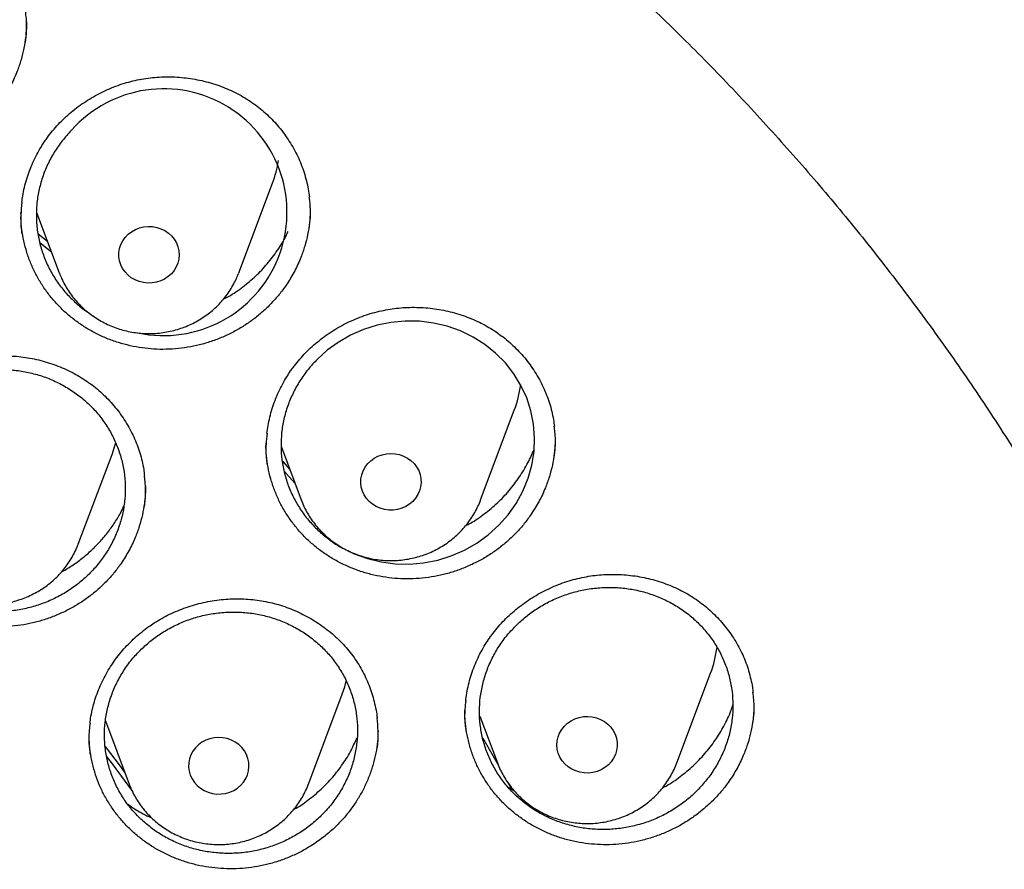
# Model space of a CAD drawing. Header units: millimetres. Extents: x 8 to 806, y 12 to 1720.
# Tile 122 of 130: x 414 to 427, y 1576 to 1587. Entities that reach past the tile are written whole.
import ezdxf

# ---------------------------------------------------------------- set-up
doc = ezdxf.new("R2010")
doc.units = ezdxf.units.MM

msp = doc.modelspace()

# ---------------------------------------------------------------- linework, layer by layer
at = {"color": 7, "linetype": 'Continuous', "lineweight": 30}
for p, q in [((417.156, 1583.459), (417.603, 1584.647)), ((414.27, 1584.242), (414.27, 1584.258)), ((414.477, 1584.261), (414.779, 1583.459)), ((414.497, 1583.976), (414.621, 1583.88)), ((414.676, 1583.733), (414.523, 1583.852)), ((417.156, 1583.459), (417.152, 1583.45)), ((420.36, 1580.452), (420.807, 1581.64)), ((417.518, 1581.195), (417.518, 1581.205)), ((417.716, 1581.164), (417.984, 1580.452)), ((415.03, 1579.868), (415.477, 1581.056)), ((417.734, 1580.968), (417.832, 1580.857)), ((415.029, 1579.864), (415.03, 1579.868)), ((422.96, 1576.969), (423.407, 1578.157)), ((418.08, 1576.69), (418.527, 1577.878)), ((420.349, 1577.591), (420.584, 1576.969)), ((415.389, 1577.525), (415.703, 1576.69)), ((420.713, 1576.727), (420.765, 1576.629)), ((420.724, 1576.648), (420.8, 1576.606))]:
    msp.add_line(p, q, dxfattribs=at)
at = {"color": 7, "linetype": 'Continuous', "lineweight": 30, "flags": 128}
for points in [[(416.225, 1583.987), (416.266, 1583.949), (416.302, 1583.906), (416.33, 1583.858), (416.351, 1583.807), (416.363, 1583.753), (416.367, 1583.698), (416.363, 1583.644), (416.35, 1583.59), (416.329, 1583.539), (416.3, 1583.492), (416.264, 1583.448), (416.222, 1583.411), (416.174, 1583.379), (416.122, 1583.354), (416.067, 1583.337), (416.01, 1583.327), (415.951, 1583.325), (415.893, 1583.331), (415.837, 1583.345), (415.783, 1583.367), (415.733, 1583.396), (415.689, 1583.431), (415.65, 1583.472), (415.618, 1583.518), (415.593, 1583.567), (415.577, 1583.62), (415.568, 1583.674), (415.569, 1583.729), (415.577, 1583.783), (415.594, 1583.835), (415.619, 1583.885), (415.652, 1583.931), (415.691, 1583.971), (415.736, 1584.006), (415.786, 1584.034), (415.84, 1584.056), (415.896, 1584.069), (415.954, 1584.075), (416.013, 1584.073), (416.07, 1584.063), (416.125, 1584.045), (416.177, 1584.02), (416.225, 1583.987)], [(418.603, 1579.781), (418.686, 1579.74), (418.861, 1579.677), (419.043, 1579.633), (419.229, 1579.608), (419.418, 1579.604), (419.606, 1579.621), (419.792, 1579.657), (419.972, 1579.713), (420.145, 1579.788), (420.31, 1579.881), (420.462, 1579.991), (420.601, 1580.117), (420.725, 1580.256), (420.832, 1580.407), (420.92, 1580.569), (420.99, 1580.739), (421.039, 1580.914), (421.068, 1581.094), (421.075, 1581.275), (421.061, 1581.455), (421.026, 1581.632), (420.971, 1581.804), (420.895, 1581.968), (420.801, 1582.123), (420.689, 1582.267), (420.56, 1582.396), (420.418, 1582.511), (420.261, 1582.61), (420.095, 1582.691), (419.919, 1582.753), (419.736, 1582.796), (419.55, 1582.819), (419.362, 1582.822), (419.173, 1582.804), (418.988, 1582.766), (418.808, 1582.709), (418.635, 1582.633), (418.472, 1582.539), (418.329, 1582.435), (418.199, 1582.318), (418.199, 1582.318)], [(415.477, 1581.056), (415.51, 1581.154), (415.526, 1581.21)], [(419.479, 1580.935), (419.513, 1580.89), (419.54, 1580.842), (419.559, 1580.79), (419.57, 1580.736), (419.572, 1580.681), (419.566, 1580.627), (419.551, 1580.574), (419.529, 1580.523), (419.498, 1580.476), (419.461, 1580.434), (419.418, 1580.397), (419.369, 1580.367), (419.317, 1580.343), (419.261, 1580.327), (419.203, 1580.319), (419.145, 1580.319), (419.087, 1580.327), (419.031, 1580.342), (418.978, 1580.365), (418.929, 1580.395), (418.885, 1580.432), (418.848, 1580.474), (418.817, 1580.52), (418.794, 1580.571), (418.779, 1580.624), (418.772, 1580.678), (418.774, 1580.733), (418.785, 1580.787), (418.803, 1580.839), (418.83, 1580.888), (418.864, 1580.932), (418.904, 1580.972), (418.95, 1581.006), (419.001, 1581.033), (419.055, 1581.052), (419.112, 1581.064), (419.171, 1581.069), (419.229, 1581.065), (419.286, 1581.053), (419.34, 1581.034), (419.391, 1581.007), (419.438, 1580.974), (419.479, 1580.935)], [(417.9, 1580.675), (417.825, 1580.76), (417.759, 1580.835)], [(418.527, 1577.878), (418.56, 1577.976), (418.581, 1578.052)], [(422.118, 1577.398), (422.143, 1577.349), (422.161, 1577.296), (422.17, 1577.242), (422.171, 1577.188), (422.163, 1577.133), (422.147, 1577.081), (422.123, 1577.031), (422.091, 1576.985), (422.053, 1576.943), (422.008, 1576.908), (421.959, 1576.879), (421.905, 1576.857), (421.849, 1576.842), (421.791, 1576.836), (421.733, 1576.837), (421.675, 1576.846), (421.62, 1576.863), (421.567, 1576.888), (421.52, 1576.919), (421.477, 1576.957), (421.441, 1576.999), (421.412, 1577.047), (421.39, 1577.098), (421.377, 1577.151), (421.372, 1577.206), (421.375, 1577.26), (421.387, 1577.314), (421.407, 1577.365), (421.435, 1577.414), (421.471, 1577.457), (421.512, 1577.496), (421.559, 1577.528), (421.611, 1577.554), (421.666, 1577.572), (421.723, 1577.583), (421.781, 1577.586), (421.84, 1577.58), (421.896, 1577.567), (421.95, 1577.546), (422, 1577.518), (422.046, 1577.484), (422.085, 1577.443), (422.118, 1577.398)], [(416.568, 1576.711), (416.606, 1576.669), (416.649, 1576.633), (416.698, 1576.603), (416.751, 1576.58), (416.807, 1576.565), (416.865, 1576.557), (416.924, 1576.558), (416.981, 1576.566), (417.037, 1576.582), (417.09, 1576.606), (417.138, 1576.636), (417.182, 1576.673), (417.219, 1576.716), (417.249, 1576.763), (417.271, 1576.813), (417.285, 1576.866), (417.291, 1576.921), (417.289, 1576.976), (417.278, 1577.029), (417.259, 1577.081), (417.231, 1577.13), (417.197, 1577.174), (417.156, 1577.213), (417.11, 1577.246), (417.059, 1577.273), (417.004, 1577.292), (416.947, 1577.303), (416.889, 1577.307), (416.83, 1577.303), (416.774, 1577.29), (416.719, 1577.27), (416.668, 1577.243), (416.622, 1577.209), (416.582, 1577.17), (416.549, 1577.125), (416.522, 1577.076), (416.504, 1577.024), (416.494, 1576.97), (416.492, 1576.915), (416.499, 1576.861), (416.514, 1576.808), (416.537, 1576.758), (416.568, 1576.711)], [(420.39, 1577.302), (420.405, 1577.276), (420.593, 1576.945)], [(415.387, 1577.189), (415.583, 1576.927), (415.648, 1576.837)], [(415.751, 1576.589), (415.484, 1576.956), (415.406, 1577.061)]]:
    msp.add_lwpolyline(points, dxfattribs=at)
at = {"color": 7, "linetype": 'Continuous', "lineweight": 30}
for centre, radius, start, end in [((416.161, 1584.264), 1.634, 257.9854, 138.3425), ((416.157, 1585.191), 1.545, 339.3636, 350.9479), ((419.364, 1582.184), 1.542, 339.3556, 352.2315), ((421.964, 1578.701), 1.542, 339.3551, 352.5253)]:
    msp.add_arc(centre, radius, start, end, dxfattribs=at)
for points, knots in [([(431.631, 1582.358), (431.618, 1582.404), (431.589, 1582.505), (431.544, 1582.659), (431.494, 1582.826), (431.44, 1583.004), (431.381, 1583.197), (431.316, 1583.406), (431.244, 1583.629), (431.161, 1583.88), (431.066, 1584.161), (430.956, 1584.474), (430.836, 1584.803), (430.695, 1585.174), (430.532, 1585.587), (430.343, 1586.045), (430.135, 1586.526), (429.906, 1587.029), (429.656, 1587.553), (429.414, 1588.035), (429.187, 1588.47), (428.978, 1588.856), (428.763, 1589.241), (428.546, 1589.615), (428.336, 1589.966), (428.136, 1590.293), (427.945, 1590.595), (427.764, 1590.876), (427.592, 1591.136), (427.429, 1591.377), (427.277, 1591.599), (427.137, 1591.799), (427.01, 1591.978), (426.896, 1592.136), (426.795, 1592.274), (426.712, 1592.387), (426.644, 1592.478), (426.592, 1592.547), (426.55, 1592.604), (426.511, 1592.655), (426.47, 1592.709), (426.421, 1592.774), (426.362, 1592.851), (426.287, 1592.948), (426.193, 1593.069), (426.079, 1593.213), (425.95, 1593.376), (425.805, 1593.555), (425.543, 1593.874), (425.167, 1594.318), (424.679, 1594.867), (424.195, 1595.388), (423.715, 1595.883), (423.241, 1596.35), (422.853, 1596.718), (422.548, 1596.999), (422.319, 1597.206), (422.076, 1597.421), (421.815, 1597.648), (421.532, 1597.888), (421.227, 1598.141), (420.899, 1598.407), (420.549, 1598.682), (420.178, 1598.965), (419.786, 1599.257), (419.371, 1599.555), (418.917, 1599.871), (418.422, 1600.203), (417.884, 1600.55), (417.316, 1600.9), (416.718, 1601.253), (416.152, 1601.572), (415.623, 1601.856), (415.139, 1602.107), (414.644, 1602.354), (414.147, 1602.592), (413.661, 1602.814), (413.193, 1603.021), (412.741, 1603.212), (412.304, 1603.389), (411.856, 1603.564), (411.401, 1603.735), (410.94, 1603.9), (410.501, 1604.05), (410.086, 1604.186), (409.694, 1604.31), (409.349, 1604.414), (409.047, 1604.502), (408.787, 1604.576), (408.544, 1604.643), (408.323, 1604.702), (408.127, 1604.753), (407.97, 1604.793), (407.846, 1604.824), (407.752, 1604.847), (407.669, 1604.868), (407.59, 1604.887), (407.509, 1604.906), (407.404, 1604.932), (407.263, 1604.964), (407.08, 1605.007), (406.865, 1605.054), (406.621, 1605.107), (406.345, 1605.165), (406.038, 1605.226), (405.7, 1605.29), (405.331, 1605.357), (404.931, 1605.424), (404.499, 1605.491), (404.035, 1605.558), (403.539, 1605.622), (403.012, 1605.682), (402.433, 1605.74), (401.816, 1605.79), (401.173, 1605.831), (400.541, 1605.86), (399.922, 1605.877), (399.248, 1605.884), (398.524, 1605.877), (397.753, 1605.852), (397.009, 1605.812), (396.29, 1605.759), (395.597, 1605.693), (395, 1605.626), (394.493, 1605.56), (394.071, 1605.5), (393.661, 1605.437), (393.263, 1605.371), (392.877, 1605.303), (392.504, 1605.232), (392.175, 1605.167), (391.894, 1605.108), (391.666, 1605.059), (391.466, 1605.015), (391.292, 1604.975), (391.153, 1604.943), (391.045, 1604.917), (390.965, 1604.898), (390.902, 1604.883), (390.85, 1604.87), (390.794, 1604.856), (390.72, 1604.838), (390.622, 1604.814), (390.505, 1604.784), (390.372, 1604.75), (390.224, 1604.711), (390.059, 1604.668), (389.88, 1604.619), (389.669, 1604.561), (389.426, 1604.491), (389.148, 1604.41), (388.847, 1604.319), (388.525, 1604.218), (388.181, 1604.107), (387.793, 1603.977), (387.369, 1603.829), (386.919, 1603.664), (386.475, 1603.495), (385.931, 1603.279), (385.293, 1603.012), (384.571, 1602.69), (383.877, 1602.361), (383.209, 1602.026), (382.564, 1601.685), (381.945, 1601.341), (381.353, 1600.996), (380.784, 1600.649), (380.224, 1600.292), (379.66, 1599.917), (379.085, 1599.518), (378.501, 1599.094), (377.91, 1598.645), (377.312, 1598.168), (376.709, 1597.663), (376.193, 1597.21), (375.765, 1596.819), (375.423, 1596.497), (375.08, 1596.165), (374.742, 1595.827), (374.416, 1595.492), (374.11, 1595.168), (373.825, 1594.858), (373.563, 1594.565), (373.32, 1594.288), (373.098, 1594.029), (372.895, 1593.786), (372.711, 1593.563), (372.545, 1593.357), (372.413, 1593.191), (372.311, 1593.062), (372.236, 1592.965), (372.172, 1592.881), (372.12, 1592.814), (372.083, 1592.766), (372.055, 1592.729), (372.028, 1592.694), (371.994, 1592.649), (371.952, 1592.593), (371.895, 1592.518), (371.822, 1592.42), (371.731, 1592.296), (371.627, 1592.153), (371.51, 1591.991), (371.38, 1591.809), (371.242, 1591.612), (371.057, 1591.343), (370.83, 1591.006), (370.564, 1590.595), (370.265, 1590.118), (369.936, 1589.571), (369.58, 1588.947), (369.228, 1588.294), (368.9, 1587.648), (368.595, 1587.011), (368.313, 1586.388), (368.08, 1585.839), (367.895, 1585.379), (367.757, 1585.022), (367.63, 1584.684), (367.514, 1584.363), (367.408, 1584.06), (367.312, 1583.775), (367.226, 1583.51), (367.148, 1583.266), (367.079, 1583.043), (367.019, 1582.842), (366.966, 1582.663), (366.92, 1582.504), (366.892, 1582.404), (366.879, 1582.358)], [0, 0, 0, 0, 0.001645, 0.00357, 0.005513, 0.007703, 0.010147, 0.012793, 0.015609, 0.018595, 0.022334, 0.026309, 0.03052, 0.034968, 0.040572, 0.046512, 0.052786, 0.059396, 0.06634, 0.07362, 0.0787, 0.083932, 0.089296, 0.09448, 0.099374, 0.103899, 0.108146, 0.112112, 0.1158, 0.119275, 0.122459, 0.125353, 0.127955, 0.130268, 0.132289, 0.13402, 0.135258, 0.136288, 0.137109, 0.137763, 0.138546, 0.139518, 0.140666, 0.141986, 0.143889, 0.146065, 0.148512, 0.151231, 0.154211, 0.163137, 0.171781, 0.180143, 0.188225, 0.196025, 0.203544, 0.206992, 0.210552, 0.21435, 0.218387, 0.222662, 0.227329, 0.232251, 0.237427, 0.242858, 0.248543, 0.254483, 0.260678, 0.267785, 0.275201, 0.282924, 0.290955, 0.299294, 0.305424, 0.311711, 0.318154, 0.324551, 0.330725, 0.336572, 0.342204, 0.347621, 0.352825, 0.358739, 0.364349, 0.369654, 0.374656, 0.379353, 0.383747, 0.387036, 0.390131, 0.393033, 0.39568, 0.397985, 0.399948, 0.401251, 0.402342, 0.403272, 0.404197, 0.405129, 0.406114, 0.407911, 0.410063, 0.412568, 0.415428, 0.418642, 0.42221, 0.426133, 0.430409, 0.43504, 0.440025, 0.445363, 0.451056, 0.457104, 0.463505, 0.470912, 0.478273, 0.485478, 0.492527, 0.499421, 0.508479, 0.517252, 0.525742, 0.533947, 0.541868, 0.549506, 0.554489, 0.559344, 0.56407, 0.568667, 0.573135, 0.577474, 0.581654, 0.584628, 0.587289, 0.589636, 0.59167, 0.59339, 0.594522, 0.59546, 0.596205, 0.596757, 0.597288, 0.598181, 0.599368, 0.60075, 0.602318, 0.604072, 0.606012, 0.608138, 0.610451, 0.613496, 0.616814, 0.620405, 0.624267, 0.628403, 0.63281, 0.638325, 0.64385, 0.649292, 0.654651, 0.664011, 0.673105, 0.681933, 0.690495, 0.698956, 0.707141, 0.715048, 0.722677, 0.730266, 0.738121, 0.746244, 0.754616, 0.763255, 0.772161, 0.781333, 0.790773, 0.796188, 0.801688, 0.807271, 0.812938, 0.818482, 0.823722, 0.828658, 0.833291, 0.83762, 0.841645, 0.845366, 0.848784, 0.851898, 0.854707, 0.856287, 0.857751, 0.859036, 0.860044, 0.860775, 0.86118, 0.861685, 0.862349, 0.863174, 0.864159, 0.865698, 0.867514, 0.869607, 0.871977, 0.874624, 0.877537, 0.880552, 0.886206, 0.892022, 0.898, 0.906262, 0.914816, 0.923661, 0.932797, 0.940779, 0.948971, 0.95737, 0.962214, 0.966794, 0.971112, 0.975167, 0.979025, 0.982611, 0.985925, 0.988967, 0.991738, 0.994194, 0.99639, 0.998325, 1, 1, 1, 1]), ([(366.676, 1568.581), (366.682, 1568.637), (366.704, 1568.847), (366.749, 1569.209), (366.813, 1569.668), (366.884, 1570.125), (366.963, 1570.581), (367.049, 1571.036), (367.142, 1571.49), (367.242, 1571.943), (367.35, 1572.394), (367.465, 1572.843), (367.587, 1573.291), (367.716, 1573.737), (367.853, 1574.181), (367.996, 1574.624), (368.147, 1575.064), (368.305, 1575.502), (368.469, 1575.937), (368.641, 1576.371), (368.819, 1576.801), (369.005, 1577.23), (369.197, 1577.655), (369.396, 1578.078), (369.602, 1578.498), (369.815, 1578.915), (370.034, 1579.329), (370.26, 1579.74), (370.493, 1580.147), (370.731, 1580.551), (370.977, 1580.952), (371.229, 1581.35), (371.487, 1581.743), (371.751, 1582.133), (372.022, 1582.52), (372.299, 1582.902), (372.582, 1583.28), (372.871, 1583.655), (373.166, 1584.025), (373.467, 1584.391), (373.773, 1584.753), (374.086, 1585.11), (374.404, 1585.463), (374.728, 1585.812), (375.057, 1586.155), (375.392, 1586.495), (375.732, 1586.829), (376.078, 1587.159), (376.429, 1587.483), (376.785, 1587.803), (377.146, 1588.117), (377.512, 1588.427), (377.883, 1588.731), (378.259, 1589.03), (378.639, 1589.324), (379.025, 1589.612), (379.414, 1589.895), (379.809, 1590.172), (380.208, 1590.443), (380.611, 1590.709), (381.018, 1590.97), (381.429, 1591.224), (381.845, 1591.473), (382.264, 1591.715), (382.687, 1591.952), (383.114, 1592.183), (383.545, 1592.408), (383.979, 1592.626), (384.417, 1592.839), (384.858, 1593.045), (385.302, 1593.245), (385.749, 1593.439), (386.2, 1593.626), (386.653, 1593.807), (387.11, 1593.982), (387.569, 1594.15), (388.03, 1594.312), (388.494, 1594.467), (388.961, 1594.615), (389.43, 1594.757), (389.901, 1594.893), (390.375, 1595.021), (390.85, 1595.143), (391.327, 1595.259), (391.806, 1595.367), (392.287, 1595.469), (392.769, 1595.564), (393.253, 1595.652), (393.738, 1595.733), (394.225, 1595.808), (394.712, 1595.875), (395.201, 1595.936), (395.69, 1595.99), (396.18, 1596.036), (396.671, 1596.076), (397.163, 1596.109), (397.655, 1596.135), (398.147, 1596.154), (398.64, 1596.167), (399.133, 1596.172), (399.625, 1596.17), (400.118, 1596.161), (400.611, 1596.146), (401.103, 1596.123), (401.595, 1596.094), (402.086, 1596.057), (402.577, 1596.014), (403.066, 1595.963), (403.555, 1595.906), (404.044, 1595.842), (404.53, 1595.771), (405.016, 1595.693), (405.501, 1595.608), (405.984, 1595.517), (406.465, 1595.418), (406.945, 1595.313), (407.423, 1595.201), (407.9, 1595.083), (408.374, 1594.957), (408.846, 1594.825), (409.316, 1594.687), (409.784, 1594.542), (410.25, 1594.39), (410.712, 1594.231), (411.173, 1594.066), (411.63, 1593.895), (412.085, 1593.717), (412.537, 1593.533), (412.986, 1593.342), (413.432, 1593.145), (413.875, 1592.942), (414.314, 1592.733), (414.75, 1592.517), (415.182, 1592.295), (415.611, 1592.068), (416.036, 1591.834), (416.457, 1591.594), (416.875, 1591.348), (417.288, 1591.097), (417.698, 1590.839), (418.103, 1590.576), (418.504, 1590.307), (418.9, 1590.033), (419.292, 1589.753), (419.68, 1589.467), (420.063, 1589.177), (420.441, 1588.88), (420.814, 1588.579), (421.183, 1588.272), (421.546, 1587.96), (421.905, 1587.643), (422.258, 1587.32), (422.606, 1586.993), (422.949, 1586.661), (423.287, 1586.325), (423.619, 1585.983), (423.946, 1585.637), (424.266, 1585.286), (424.582, 1584.931), (424.891, 1584.572), (425.195, 1584.208), (425.493, 1583.839), (425.785, 1583.467), (426.071, 1583.091), (426.351, 1582.71), (426.625, 1582.326), (426.892, 1581.938), (427.154, 1581.546), (427.409, 1581.15), (427.657, 1580.751), (427.899, 1580.349), (428.135, 1579.943), (428.364, 1579.534), (428.587, 1579.121), (428.803, 1578.706), (429.012, 1578.287), (429.214, 1577.866), (429.41, 1577.442), (429.599, 1577.015), (429.781, 1576.585), (429.956, 1576.153), (430.124, 1575.719), (430.285, 1575.282), (430.44, 1574.843), (430.587, 1574.402), (430.727, 1573.959), (430.86, 1573.514), (430.985, 1573.067), (431.104, 1572.618), (431.215, 1572.168), (431.319, 1571.716), (431.416, 1571.263), (431.505, 1570.808), (431.588, 1570.352), (431.663, 1569.896), (431.73, 1569.438), (431.776, 1569.095), (431.798, 1568.904), (431.802, 1568.866)], [0, 0, 0, 0, 0.001889, 0.007029, 0.012169, 0.01731, 0.02245, 0.02759, 0.03273, 0.03787, 0.04301, 0.04815, 0.05329, 0.05843, 0.06357, 0.06871, 0.073849, 0.078989, 0.084129, 0.089269, 0.094408, 0.099548, 0.104688, 0.109827, 0.114967, 0.120106, 0.125246, 0.130385, 0.135524, 0.140664, 0.145803, 0.150942, 0.156081, 0.16122, 0.166359, 0.171498, 0.176637, 0.181776, 0.186915, 0.192054, 0.197193, 0.202331, 0.20747, 0.212609, 0.217747, 0.222886, 0.228024, 0.233163, 0.238301, 0.24344, 0.248578, 0.253716, 0.258855, 0.263993, 0.269131, 0.274269, 0.279407, 0.284545, 0.289683, 0.294821, 0.299959, 0.305097, 0.310235, 0.315373, 0.320511, 0.325648, 0.330786, 0.335924, 0.341061, 0.346199, 0.351337, 0.356474, 0.361612, 0.36675, 0.371887, 0.377025, 0.382162, 0.3873, 0.392437, 0.397575, 0.402712, 0.407849, 0.412987, 0.418124, 0.423262, 0.428399, 0.433536, 0.438674, 0.443811, 0.448948, 0.454085, 0.459223, 0.46436, 0.469497, 0.474635, 0.479772, 0.484909, 0.490046, 0.495184, 0.500321, 0.505458, 0.510595, 0.515733, 0.52087, 0.526007, 0.531144, 0.536282, 0.541419, 0.546556, 0.551693, 0.556831, 0.561968, 0.567105, 0.572243, 0.57738, 0.582517, 0.587654, 0.592792, 0.597929, 0.603067, 0.608204, 0.613341, 0.618479, 0.623616, 0.628754, 0.633891, 0.639028, 0.644166, 0.649304, 0.654441, 0.659579, 0.664716, 0.669854, 0.674991, 0.680129, 0.685267, 0.690405, 0.695542, 0.70068, 0.705818, 0.710956, 0.716094, 0.721231, 0.726369, 0.731507, 0.736645, 0.741783, 0.746922, 0.75206, 0.757198, 0.762336, 0.767474, 0.772613, 0.777751, 0.782889, 0.788028, 0.793166, 0.798305, 0.803443, 0.808582, 0.813721, 0.818859, 0.823998, 0.829137, 0.834276, 0.839414, 0.844553, 0.849692, 0.854831, 0.859971, 0.86511, 0.870249, 0.875388, 0.880527, 0.885667, 0.890806, 0.895945, 0.901085, 0.906224, 0.911364, 0.916503, 0.921643, 0.926783, 0.931922, 0.937062, 0.942202, 0.947342, 0.952482, 0.957622, 0.962761, 0.967901, 0.973041, 0.978181, 0.983321, 0.988461, 0.993602, 0.998742, 1, 1, 1, 1]), ([(414.33, 1586.512), (414.335, 1586.564), (414.348, 1586.685), (414.346, 1586.826), (414.332, 1586.912), (414.33, 1586.929)], [0, 0, 0, 0, 0.3758197, 0.8744073, 1, 1, 1, 1]), ([(414.343, 1586.786), (414.343, 1586.772), (414.345, 1586.706), (414.335, 1586.589), (414.312, 1586.435), (414.274, 1586.282), (414.219, 1586.12), (414.143, 1585.95), (414.073, 1585.838), (414.038, 1585.781)], [0, 0, 0, 0, 0.0413, 0.186432, 0.331566, 0.480901, 0.630236, 0.814088, 1, 1, 1, 1]), ([(414.587, 1585.205), (414.598, 1585.22), (414.631, 1585.267), (414.69, 1585.343), (414.766, 1585.43), (414.849, 1585.512), (414.936, 1585.591), (415.03, 1585.664), (415.128, 1585.732), (415.23, 1585.795), (415.335, 1585.851), (415.444, 1585.901), (415.556, 1585.945), (415.669, 1585.981), (415.783, 1586.011), (415.898, 1586.033), (416.014, 1586.048), (416.132, 1586.056), (416.25, 1586.058), (416.369, 1586.052), (416.488, 1586.04), (416.607, 1586.02), (416.724, 1585.994), (416.839, 1585.96), (416.95, 1585.921), (417.058, 1585.875), (417.162, 1585.823), (417.26, 1585.765), (417.355, 1585.702), (417.445, 1585.632), (417.532, 1585.557), (417.614, 1585.476), (417.69, 1585.39), (417.762, 1585.298), (417.827, 1585.203), (417.887, 1585.104), (417.939, 1585.001), (417.985, 1584.896), (418.023, 1584.789), (418.054, 1584.68), (418.078, 1584.572), (418.087, 1584.5), (418.092, 1584.464)], [0, 0, 0, 0, 0.012491, 0.037441, 0.062506, 0.087738, 0.113117, 0.138614, 0.164193, 0.189811, 0.215414, 0.24095, 0.266377, 0.291655, 0.316758, 0.341654, 0.366422, 0.391392, 0.416629, 0.442087, 0.467707, 0.493424, 0.51917, 0.544849, 0.570396, 0.59575, 0.620864, 0.645711, 0.670452, 0.695422, 0.720623, 0.746024, 0.771585, 0.797263, 0.823008, 0.848767, 0.874477, 0.900097, 0.925592, 0.950936, 0.976119, 1, 1, 1, 1]), ([(414.94, 1585.35), (414.898, 1585.304), (414.814, 1585.212), (414.709, 1585.059), (414.621, 1584.896), (414.553, 1584.725), (414.505, 1584.548), (414.477, 1584.368), (414.472, 1584.186), (414.487, 1584.005), (414.523, 1583.827), (414.58, 1583.654), (414.657, 1583.489), (414.753, 1583.334), (414.866, 1583.19), (414.997, 1583.061), (415.098, 1582.975), (415.158, 1582.938), (415.165, 1582.934)], [0, 0, 0, 0, 0.066005, 0.13222, 0.198225, 0.264231, 0.330447, 0.396453, 0.462442, 0.528641, 0.594629, 0.660581, 0.726744, 0.792696, 0.85861, 0.924735, 0.990649, 1, 1, 1, 1]), ([(414.283, 1584.392), (414.286, 1584.421), (414.295, 1584.488), (414.316, 1584.592), (414.346, 1584.704), (414.384, 1584.814), (414.428, 1584.922), (414.478, 1585.027), (414.532, 1585.121), (414.57, 1585.179), (414.587, 1585.205)], [0, 0, 0, 0, 0.0995859, 0.2329083, 0.3663023, 0.4994483, 0.6321198, 0.7641264, 0.8953254, 1, 1, 1, 1]), ([(418.09, 1584.051), (418.095, 1584.101), (418.108, 1584.22), (418.106, 1584.359), (418.093, 1584.447), (418.09, 1584.466)], [0, 0, 0, 0, 0.3597928, 0.8590582, 1, 1, 1, 1]), ([(414.283, 1584.394), (414.277, 1584.34), (414.265, 1584.216), (414.267, 1584.074), (414.281, 1583.989), (414.284, 1583.972)], [0, 0, 0, 0, 0.389515, 0.878701, 1, 1, 1, 1]), ([(417.796, 1583.315), (417.766, 1583.272), (417.706, 1583.187), (417.601, 1583.068), (417.487, 1582.955), (417.363, 1582.852), (417.231, 1582.76), (417.092, 1582.679), (416.945, 1582.608), (416.792, 1582.55), (416.637, 1582.504), (416.479, 1582.472), (416.317, 1582.452), (416.154, 1582.445), (415.993, 1582.451), (415.834, 1582.47), (415.676, 1582.503), (415.521, 1582.548), (415.372, 1582.605), (415.229, 1582.674), (415.092, 1582.756), (414.962, 1582.848), (414.843, 1582.949), (414.733, 1583.06), (414.632, 1583.181), (414.542, 1583.31), (414.465, 1583.444), (414.4, 1583.584), (414.347, 1583.731), (414.306, 1583.882), (414.281, 1584.034), (414.27, 1584.141), (414.27, 1584.198), (414.27, 1584.204)], [0, 0, 0, 0, 0.032742, 0.065485, 0.099168, 0.13285, 0.165753, 0.198656, 0.232522, 0.266388, 0.299206, 0.332023, 0.365801, 0.399577, 0.432296, 0.465016, 0.498684, 0.532353, 0.565114, 0.597875, 0.631591, 0.665307, 0.698019, 0.730731, 0.764393, 0.798055, 0.830782, 0.863509, 0.897185, 0.930861, 0.963586, 0.996312, 1, 1, 1, 1]), ([(418.103, 1584.323), (418.104, 1584.307), (418.105, 1584.239), (418.095, 1584.121), (418.071, 1583.968), (418.033, 1583.815), (417.977, 1583.653), (417.901, 1583.484), (417.831, 1583.372), (417.796, 1583.315)], [0, 0, 0, 0, 0.046549, 0.190921, 0.335295, 0.483848, 0.6324, 0.815178, 1, 1, 1, 1]), ([(416.951, 1583.111), (416.975, 1583.123), (417.066, 1583.17), (417.211, 1583.272), (417.384, 1583.416), (417.538, 1583.579), (417.672, 1583.758), (417.763, 1583.902), (417.801, 1583.99), (417.81, 1584.01)], [0, 0, 0, 0, 0.062846, 0.240282, 0.417154, 0.593921, 0.771252, 0.94802, 1, 1, 1, 1]), ([(414.78, 1583.458), (414.79, 1583.434), (414.81, 1583.38), (414.851, 1583.301), (414.899, 1583.22), (414.954, 1583.144), (415.015, 1583.071), (415.082, 1583.004), (415.153, 1582.941), (415.23, 1582.884), (415.311, 1582.832), (415.396, 1582.787), (415.484, 1582.748), (415.575, 1582.715), (415.669, 1582.69), (415.764, 1582.671), (415.861, 1582.66), (415.958, 1582.655), (416.056, 1582.658), (416.153, 1582.669), (416.249, 1582.686), (416.343, 1582.71), (416.435, 1582.742), (416.525, 1582.78), (416.611, 1582.824), (416.693, 1582.875), (416.771, 1582.932), (416.844, 1582.995), (416.912, 1583.062), (416.974, 1583.135), (417.03, 1583.212), (417.079, 1583.293), (417.121, 1583.372), (417.142, 1583.425), (417.152, 1583.45)], [0, 0, 0, 0, 0.0261138, 0.057269, 0.0884611, 0.1196971, 0.1509823, 0.1823206, 0.2137144, 0.2451644, 0.2766701, 0.3082298, 0.3398404, 0.3714983, 0.403199, 0.4349374, 0.4667082, 0.4985055, 0.5303232, 0.5621543, 0.5939907, 0.6258257, 0.6576521, 0.6894627, 0.7212501, 0.7530071, 0.7847267, 0.8164022, 0.848028, 0.8795993, 0.9111127, 0.9425663, 0.9739597, 1, 1, 1, 1]), ([(417.843, 1582.161), (417.854, 1582.177), (417.887, 1582.223), (417.947, 1582.298), (418.024, 1582.385), (418.107, 1582.467), (418.196, 1582.544), (418.29, 1582.617), (418.388, 1582.685), (418.491, 1582.747), (418.597, 1582.802), (418.706, 1582.852), (418.818, 1582.895), (418.931, 1582.93), (419.045, 1582.959), (419.161, 1582.981), (419.277, 1582.996), (419.394, 1583.004), (419.512, 1583.005), (419.632, 1582.999), (419.751, 1582.986), (419.869, 1582.966), (419.985, 1582.939), (420.1, 1582.906), (420.211, 1582.866), (420.318, 1582.819), (420.421, 1582.767), (420.52, 1582.71), (420.613, 1582.646), (420.703, 1582.576), (420.789, 1582.501), (420.87, 1582.42), (420.946, 1582.334), (421.017, 1582.243), (421.081, 1582.148), (421.14, 1582.048), (421.191, 1581.946), (421.236, 1581.841), (421.274, 1581.734), (421.304, 1581.626), (421.325, 1581.523), (421.334, 1581.456), (421.338, 1581.426)], [0, 0, 0, 0, 0.012534, 0.037554, 0.062691, 0.087994, 0.113446, 0.139017, 0.164672, 0.190369, 0.216052, 0.241669, 0.267178, 0.29254, 0.317726, 0.342705, 0.367558, 0.392612, 0.417936, 0.44348, 0.469189, 0.494996, 0.520831, 0.546601, 0.572238, 0.597682, 0.622887, 0.647824, 0.672653, 0.697712, 0.723003, 0.748495, 0.77415, 0.799921, 0.825759, 0.851611, 0.877414, 0.903125, 0.928709, 0.95414, 0.979408, 1, 1, 1, 1]), ([(412.418, 1581.537), (412.43, 1581.553), (412.463, 1581.599), (412.523, 1581.673), (412.6, 1581.759), (412.684, 1581.84), (412.773, 1581.917), (412.867, 1581.988), (412.965, 1582.055), (413.068, 1582.116), (413.175, 1582.17), (413.284, 1582.219), (413.396, 1582.26), (413.51, 1582.295), (413.624, 1582.323), (413.74, 1582.343), (413.856, 1582.357), (413.973, 1582.364), (414.091, 1582.363), (414.211, 1582.356), (414.33, 1582.342), (414.448, 1582.321), (414.564, 1582.293), (414.678, 1582.258), (414.789, 1582.217), (414.897, 1582.17), (414.999, 1582.117), (415.097, 1582.058), (415.191, 1581.993), (415.28, 1581.923), (415.366, 1581.847), (415.446, 1581.765), (415.522, 1581.678), (415.592, 1581.586), (415.657, 1581.491), (415.714, 1581.391), (415.766, 1581.288), (415.81, 1581.183), (415.847, 1581.076), (415.876, 1580.967), (415.897, 1580.867), (415.904, 1580.802), (415.908, 1580.775)], [0, 0, 0, 0, 0.012552, 0.037628, 0.06282, 0.088178, 0.113685, 0.13931, 0.165018, 0.190766, 0.216499, 0.242165, 0.267721, 0.293129, 0.31836, 0.343381, 0.368274, 0.39337, 0.418735, 0.444322, 0.470074, 0.495925, 0.521805, 0.54762, 0.573302, 0.598791, 0.62404, 0.649021, 0.6739, 0.699008, 0.724348, 0.749889, 0.775592, 0.801412, 0.827299, 0.853199, 0.879052, 0.904814, 0.93045, 0.955936, 0.98126, 1, 1, 1, 1]), ([(418.199, 1582.318), (418.156, 1582.273), (418.071, 1582.182), (417.963, 1582.03), (417.873, 1581.869), (417.802, 1581.7), (417.751, 1581.524), (417.721, 1581.344), (417.713, 1581.163), (417.725, 1580.982), (417.759, 1580.804), (417.813, 1580.632), (417.888, 1580.467), (417.981, 1580.311), (418.092, 1580.167), (418.22, 1580.035), (418.363, 1579.92), (418.479, 1579.841), (418.551, 1579.806), (418.567, 1579.799)], [0, 0, 0, 0, 0.061374, 0.122943, 0.184317, 0.245691, 0.307262, 0.368637, 0.429988, 0.491535, 0.552886, 0.614201, 0.675712, 0.737027, 0.798312, 0.859792, 0.921077, 0.982352, 1, 1, 1, 1]), ([(412.77, 1581.674), (412.728, 1581.628), (412.644, 1581.538), (412.538, 1581.386), (412.449, 1581.225), (412.38, 1581.056), (412.331, 1580.881), (412.303, 1580.701), (412.296, 1580.521), (412.31, 1580.341), (412.345, 1580.163), (412.401, 1579.992), (412.477, 1579.827), (412.571, 1579.672), (412.684, 1579.529), (412.813, 1579.399), (412.956, 1579.283), (413.112, 1579.184), (413.28, 1579.103), (413.455, 1579.04), (413.638, 1578.996), (413.825, 1578.973), (414.013, 1578.969), (414.201, 1578.987), (414.387, 1579.024), (414.567, 1579.08), (414.74, 1579.156), (414.903, 1579.249), (415.054, 1579.359), (415.192, 1579.485), (415.314, 1579.625), (415.42, 1579.776), (415.507, 1579.938), (415.575, 1580.108), (415.623, 1580.283), (415.65, 1580.463), (415.655, 1580.644), (415.64, 1580.824), (415.603, 1581), (415.546, 1581.172), (415.469, 1581.336), (415.373, 1581.49), (415.26, 1581.633), (415.13, 1581.762), (414.986, 1581.876), (414.829, 1581.974), (414.661, 1582.055), (414.485, 1582.116), (414.302, 1582.158), (414.115, 1582.181), (413.926, 1582.183), (413.738, 1582.164), (413.553, 1582.126), (413.373, 1582.068), (413.201, 1581.991), (413.042, 1581.899), (412.897, 1581.793), (412.812, 1581.714), (412.77, 1581.674)], [0, 0, 0, 0, 0.017891, 0.035839, 0.05373, 0.071621, 0.08957, 0.107461, 0.125348, 0.143292, 0.161179, 0.179058, 0.196993, 0.214872, 0.232742, 0.25067, 0.26854, 0.286406, 0.304329, 0.322195, 0.340062, 0.357986, 0.375853, 0.393726, 0.411657, 0.42953, 0.447412, 0.465352, 0.483234, 0.501123, 0.51907, 0.53696, 0.554852, 0.572801, 0.590693, 0.608582, 0.626528, 0.644417, 0.662299, 0.680237, 0.698119, 0.715992, 0.733921, 0.751794, 0.769661, 0.787584, 0.805451, 0.823317, 0.84124, 0.859106, 0.876977, 0.894905, 0.912776, 0.930656, 0.948592, 0.966472, 0.983236, 1, 1, 1, 1]), ([(417.53, 1581.333), (417.534, 1581.368), (417.544, 1581.44), (417.567, 1581.55), (417.598, 1581.662), (417.636, 1581.772), (417.681, 1581.879), (417.733, 1581.983), (417.787, 1582.077), (417.826, 1582.135), (417.843, 1582.161)], [0, 0, 0, 0, 0.118624, 0.248926, 0.379296, 0.509422, 0.639082, 0.768089, 0.896301, 1, 1, 1, 1]), ([(417.531, 1581.335), (417.525, 1581.287), (417.513, 1581.171), (417.514, 1581.032), (417.528, 1580.942), (417.532, 1580.921)], [0, 0, 0, 0, 0.346, 0.842211, 1, 1, 1, 1]), ([(421.336, 1581.016), (421.341, 1581.06), (421.354, 1581.172), (421.352, 1581.31), (421.339, 1581.403), (421.335, 1581.428)], [0, 0, 0, 0, 0.317097, 0.819241, 1, 1, 1, 1]), ([(421.349, 1581.285), (421.349, 1581.262), (421.35, 1581.189), (421.338, 1581.066), (421.313, 1580.913), (421.274, 1580.761), (421.216, 1580.6), (421.139, 1580.432), (421.068, 1580.321), (421.032, 1580.265)], [0, 0, 0, 0, 0.061855, 0.20402, 0.346186, 0.492467, 0.638748, 0.818374, 1, 1, 1, 1]), ([(421.032, 1580.265), (421.002, 1580.222), (420.941, 1580.138), (420.836, 1580.019), (420.72, 1579.907), (420.595, 1579.805), (420.463, 1579.714), (420.323, 1579.634), (420.175, 1579.564), (420.022, 1579.507), (419.867, 1579.462), (419.708, 1579.43), (419.546, 1579.411), (419.383, 1579.405), (419.223, 1579.412), (419.064, 1579.432), (418.906, 1579.465), (418.752, 1579.511), (418.604, 1579.569), (418.461, 1579.638), (418.325, 1579.72), (418.196, 1579.813), (418.077, 1579.915), (417.968, 1580.026), (417.869, 1580.147), (417.78, 1580.275), (417.704, 1580.41), (417.641, 1580.55), (417.589, 1580.696), (417.55, 1580.847), (417.527, 1580.999), (417.516, 1581.111), (417.517, 1581.173), (417.518, 1581.185)], [0, 0, 0, 0, 0.032643, 0.065286, 0.098868, 0.13245, 0.165224, 0.197998, 0.231731, 0.265464, 0.298165, 0.330866, 0.364524, 0.39818, 0.430789, 0.463399, 0.496954, 0.53051, 0.56316, 0.595811, 0.629413, 0.663016, 0.69561, 0.728205, 0.761747, 0.795289, 0.827886, 0.860483, 0.894027, 0.92757, 0.960154, 0.992739, 1, 1, 1, 1]), ([(420.164, 1580.113), (420.185, 1580.124), (420.272, 1580.168), (420.414, 1580.269), (420.587, 1580.412), (420.742, 1580.575), (420.876, 1580.753), (420.988, 1580.936), (421.043, 1581.063), (421.069, 1581.123)], [0, 0, 0, 0, 0.048952, 0.210853, 0.37224, 0.533568, 0.695412, 0.856741, 1, 1, 1, 1]), ([(415.906, 1580.368), (415.911, 1580.409), (415.924, 1580.518), (415.923, 1580.656), (415.909, 1580.751), (415.906, 1580.777)], [0, 0, 0, 0, 0.299542, 0.804409, 1, 1, 1, 1]), ([(415.597, 1579.611), (415.566, 1579.569), (415.505, 1579.485), (415.398, 1579.367), (415.282, 1579.257), (415.156, 1579.156), (415.023, 1579.067), (414.882, 1578.988), (414.734, 1578.921), (414.581, 1578.865), (414.425, 1578.822), (414.267, 1578.792), (414.105, 1578.775), (413.942, 1578.771), (413.782, 1578.78), (413.623, 1578.802), (413.465, 1578.836), (413.312, 1578.884), (413.164, 1578.943), (413.022, 1579.014), (412.886, 1579.097), (412.758, 1579.191), (412.64, 1579.294), (412.532, 1579.406), (412.433, 1579.528), (412.346, 1579.658), (412.271, 1579.793), (412.208, 1579.934), (412.157, 1580.08), (412.119, 1580.231), (412.097, 1580.383), (412.087, 1580.499), (412.088, 1580.564), (412.089, 1580.578)], [0, 0, 0, 0, 0.032623, 0.065247, 0.098813, 0.132379, 0.165074, 0.197769, 0.231422, 0.265074, 0.297691, 0.330308, 0.363879, 0.397449, 0.429975, 0.462501, 0.49597, 0.52944, 0.562016, 0.594591, 0.628117, 0.661642, 0.694174, 0.726707, 0.760184, 0.793662, 0.826208, 0.858753, 0.892244, 0.925733, 0.95827, 0.990808, 1, 1, 1, 1]), ([(415.919, 1580.637), (415.919, 1580.611), (415.92, 1580.534), (415.907, 1580.407), (415.881, 1580.255), (415.841, 1580.103), (415.782, 1579.943), (415.704, 1579.777), (415.632, 1579.667), (415.597, 1579.611)], [0, 0, 0, 0, 0.0716373, 0.2124541, 0.3532722, 0.4981685, 0.6430647, 0.8205477, 1, 1, 1, 1]), ([(417.985, 1580.452), (417.991, 1580.435), (418.008, 1580.389), (418.044, 1580.317), (418.09, 1580.235), (418.144, 1580.157), (418.203, 1580.084), (418.268, 1580.015), (418.338, 1579.951), (418.414, 1579.892), (418.493, 1579.839), (418.577, 1579.792), (418.665, 1579.751), (418.755, 1579.717), (418.848, 1579.689), (418.943, 1579.669), (419.039, 1579.655), (419.137, 1579.649), (419.234, 1579.65), (419.332, 1579.658), (419.428, 1579.674), (419.523, 1579.696), (419.615, 1579.726), (419.706, 1579.762), (419.793, 1579.805), (419.876, 1579.854), (419.955, 1579.91), (420.029, 1579.971), (420.099, 1580.037), (420.162, 1580.108), (420.22, 1580.184), (420.272, 1580.264), (420.316, 1580.347), (420.346, 1580.411), (420.358, 1580.448), (420.361, 1580.455)], [0, 0, 0, 0, 0.017983, 0.048985, 0.080022, 0.111101, 0.142228, 0.173407, 0.204641, 0.23593, 0.267275, 0.298675, 0.330126, 0.361625, 0.393168, 0.42475, 0.456366, 0.488009, 0.519675, 0.551356, 0.583045, 0.614733, 0.646416, 0.678084, 0.709731, 0.74135, 0.772934, 0.804475, 0.835968, 0.867409, 0.898792, 0.930116, 0.961381, 0.992586, 1, 1, 1, 1]), ([(414.808, 1579.499), (414.843, 1579.518), (414.926, 1579.565), (415.05, 1579.654), (415.18, 1579.761), (415.298, 1579.877), (415.406, 1580.001), (415.504, 1580.136), (415.58, 1580.258), (415.618, 1580.337), (415.632, 1580.366)], [0, 0, 0, 0, 0.095907, 0.234528, 0.373148, 0.507778, 0.642408, 0.78095, 0.919492, 1, 1, 1, 1]), ([(413.008, 1579.368), (413.025, 1579.354), (413.066, 1579.321), (413.136, 1579.272), (413.219, 1579.223), (413.305, 1579.18), (413.394, 1579.143), (413.487, 1579.114), (413.581, 1579.091), (413.677, 1579.075), (413.774, 1579.066), (413.872, 1579.065), (413.969, 1579.071), (414.066, 1579.084), (414.161, 1579.104), (414.255, 1579.131), (414.346, 1579.165), (414.434, 1579.206), (414.518, 1579.253), (414.599, 1579.306), (414.675, 1579.366), (414.746, 1579.43), (414.811, 1579.5), (414.871, 1579.574), (414.925, 1579.653), (414.972, 1579.735), (415.006, 1579.806), (415.022, 1579.85), (415.028, 1579.864)], [0, 0, 0, 0, 0.026526, 0.066049, 0.105616, 0.145248, 0.184943, 0.224695, 0.264499, 0.304347, 0.344232, 0.384149, 0.424087, 0.464038, 0.503993, 0.543942, 0.583877, 0.623788, 0.663667, 0.703504, 0.74329, 0.783019, 0.822682, 0.862275, 0.901795, 0.941238, 0.980607, 1, 1, 1, 1]), ([(420.492, 1578.642), (420.503, 1578.657), (420.537, 1578.703), (420.597, 1578.777), (420.675, 1578.863), (420.759, 1578.944), (420.849, 1579.02), (420.944, 1579.092), (421.043, 1579.158), (421.146, 1579.219), (421.253, 1579.274), (421.363, 1579.322), (421.475, 1579.364), (421.588, 1579.398), (421.703, 1579.426), (421.819, 1579.447), (421.935, 1579.461), (422.052, 1579.467), (422.17, 1579.467), (422.289, 1579.46), (422.408, 1579.447), (422.526, 1579.426), (422.642, 1579.398), (422.756, 1579.364), (422.866, 1579.323), (422.973, 1579.276), (423.075, 1579.224), (423.173, 1579.165), (423.265, 1579.101), (423.354, 1579.031), (423.439, 1578.955), (423.519, 1578.874), (423.594, 1578.788), (423.663, 1578.696), (423.727, 1578.601), (423.784, 1578.502), (423.834, 1578.4), (423.877, 1578.295), (423.913, 1578.188), (423.941, 1578.08), (423.961, 1577.985), (423.967, 1577.925), (423.97, 1577.903)], [0, 0, 0, 0, 0.012599, 0.037732, 0.062982, 0.0884, 0.113969, 0.139658, 0.165434, 0.191253, 0.21706, 0.242803, 0.268439, 0.293928, 0.319242, 0.344349, 0.369329, 0.394511, 0.419965, 0.445643, 0.471486, 0.497429, 0.523402, 0.54931, 0.575086, 0.60067, 0.626015, 0.65109, 0.676056, 0.701252, 0.726683, 0.752317, 0.778114, 0.80403, 0.830013, 0.856009, 0.881955, 0.907808, 0.933533, 0.959103, 0.984508, 1, 1, 1, 1]), ([(420.843, 1578.802), (420.8, 1578.757), (420.713, 1578.668), (420.604, 1578.518), (420.511, 1578.358), (420.439, 1578.19), (420.386, 1578.015), (420.353, 1577.836), (420.342, 1577.656), (420.352, 1577.476), (420.383, 1577.298), (420.436, 1577.126), (420.508, 1576.961), (420.598, 1576.805), (420.708, 1576.66), (420.834, 1576.528), (420.974, 1576.411), (421.128, 1576.31), (421.294, 1576.227), (421.468, 1576.162), (421.65, 1576.116), (421.836, 1576.09), (422.025, 1576.084), (422.213, 1576.099), (422.4, 1576.134), (422.581, 1576.188), (422.756, 1576.262), (422.921, 1576.353), (423.076, 1576.462), (423.216, 1576.586), (423.342, 1576.724), (423.451, 1576.874), (423.542, 1577.035), (423.614, 1577.203), (423.666, 1577.378), (423.697, 1577.557), (423.706, 1577.738), (423.695, 1577.918), (423.662, 1578.095), (423.609, 1578.267), (423.536, 1578.432), (423.444, 1578.587), (423.333, 1578.731), (423.207, 1578.862), (423.065, 1578.978), (422.91, 1579.078), (422.744, 1579.16), (422.569, 1579.224), (422.387, 1579.268), (422.201, 1579.293), (422.012, 1579.297), (421.823, 1579.281), (421.637, 1579.245), (421.456, 1579.189), (421.282, 1579.115), (421.12, 1579.024), (420.973, 1578.92), (420.886, 1578.842), (420.843, 1578.802)], [0, 0, 0, 0, 0.017888, 0.035833, 0.053721, 0.0716093, 0.0895547, 0.107443, 0.1253231, 0.1432602, 0.1611403, 0.17901, 0.1969368, 0.2148066, 0.2326701, 0.2505906, 0.2684541, 0.2863181, 0.304239, 0.322103, 0.339974, 0.3579019, 0.375773, 0.3936544, 0.4115929, 0.4294744, 0.4473652, 0.4653131, 0.483204, 0.501099, 0.519051, 0.536946, 0.5548381, 0.5727872, 0.5906793, 0.6085627, 0.6265031, 0.6443865, 0.6622593, 0.680189, 0.6980618, 0.7159266, 0.7338484, 0.7517132, 0.7695763, 0.7874963, 0.8053594, 0.8232276, 0.8411528, 0.8590211, 0.8768992, 0.8948342, 0.9127124, 0.9306007, 0.948546, 0.9664343, 0.9832172, 1, 1, 1, 1]), ([(416.037, 1578.824), (416.054, 1578.835), (416.103, 1578.866), (416.188, 1578.913), (416.293, 1578.964), (416.402, 1579.009), (416.514, 1579.049), (416.629, 1579.081), (416.747, 1579.107), (416.865, 1579.127), (416.985, 1579.139), (417.104, 1579.144), (417.223, 1579.143), (417.341, 1579.134), (417.457, 1579.118), (417.571, 1579.096), (417.683, 1579.067), (417.793, 1579.031), (417.902, 1578.988), (418.008, 1578.938), (418.111, 1578.882), (418.211, 1578.82), (418.307, 1578.752), (418.397, 1578.679), (418.483, 1578.601), (418.562, 1578.519), (418.635, 1578.432), (418.701, 1578.342), (418.761, 1578.249), (418.814, 1578.151), (418.862, 1578.049), (418.903, 1577.944), (418.937, 1577.836), (418.964, 1577.726), (418.982, 1577.635), (418.988, 1577.581), (418.989, 1577.564)], [0, 0, 0, 0, 0.014985, 0.044786, 0.074727, 0.104875, 0.135206, 0.165684, 0.196266, 0.226901, 0.257525, 0.288074, 0.318496, 0.348748, 0.378795, 0.4086, 0.438253, 0.468183, 0.498442, 0.528973, 0.559707, 0.590567, 0.621469, 0.652303, 0.682987, 0.71345, 0.743635, 0.773509, 0.80327, 0.833307, 0.863617, 0.894162, 0.924894, 0.955758, 0.986693, 1, 1, 1, 1]), ([(415.865, 1578.475), (415.822, 1578.43), (415.736, 1578.341), (415.628, 1578.19), (415.537, 1578.031), (415.466, 1577.863), (415.414, 1577.689), (415.383, 1577.51), (415.374, 1577.33), (415.385, 1577.151), (415.418, 1576.974), (415.471, 1576.802), (415.545, 1576.638), (415.637, 1576.482), (415.747, 1576.338), (415.874, 1576.207), (416.015, 1576.091), (416.17, 1575.991), (416.336, 1575.908), (416.51, 1575.843), (416.692, 1575.799), (416.878, 1575.773), (417.067, 1575.768), (417.255, 1575.783), (417.441, 1575.818), (417.622, 1575.873), (417.796, 1575.947), (417.96, 1576.038), (418.113, 1576.147), (418.253, 1576.271), (418.377, 1576.409), (418.485, 1576.558), (418.574, 1576.719), (418.645, 1576.887), (418.695, 1577.062), (418.724, 1577.24), (418.733, 1577.42), (418.72, 1577.6), (418.686, 1577.776), (418.631, 1577.948), (418.557, 1578.112), (418.463, 1578.266), (418.352, 1578.41), (418.224, 1578.54), (418.082, 1578.655), (417.926, 1578.754), (417.76, 1578.836), (417.585, 1578.899), (417.402, 1578.943), (417.216, 1578.967), (417.027, 1578.971), (416.839, 1578.954), (416.654, 1578.918), (416.473, 1578.862), (416.3, 1578.787), (416.14, 1578.697), (415.993, 1578.593), (415.907, 1578.514), (415.865, 1578.475)], [0, 0, 0, 0, 0.017888, 0.035834, 0.053722, 0.07161, 0.089556, 0.107445, 0.125327, 0.143266, 0.161149, 0.179022, 0.196953, 0.214827, 0.232694, 0.250618, 0.268485, 0.286351, 0.304274, 0.32214, 0.34001, 0.357937, 0.375807, 0.393686, 0.411621, 0.4295, 0.447387, 0.465331, 0.483217, 0.501109, 0.519058, 0.53695, 0.554841, 0.572789, 0.59068, 0.608565, 0.626507, 0.644392, 0.662268, 0.680202, 0.698078, 0.715947, 0.733872, 0.751741, 0.769607, 0.787529, 0.805395, 0.823263, 0.841189, 0.859057, 0.876933, 0.894865, 0.912741, 0.930626, 0.948567, 0.966452, 0.983226, 1, 1, 1, 1]), ([(415.185, 1577.494), (415.187, 1577.508), (415.192, 1577.558), (415.208, 1577.644), (415.234, 1577.753), (415.268, 1577.86), (415.309, 1577.965), (415.357, 1578.07), (415.412, 1578.172), (415.473, 1578.271), (415.541, 1578.366), (415.615, 1578.458), (415.695, 1578.545), (415.78, 1578.628), (415.869, 1578.704), (415.955, 1578.77), (416.013, 1578.808), (416.037, 1578.824)], [0, 0, 0, 0, 0.025626, 0.095631, 0.165027, 0.234628, 0.305009, 0.375893, 0.447186, 0.51877, 0.590516, 0.662276, 0.733887, 0.805229, 0.876204, 0.946738, 1, 1, 1, 1]), ([(420.164, 1577.793), (420.164, 1577.798), (420.168, 1577.841), (420.182, 1577.922), (420.207, 1578.034), (420.239, 1578.146), (420.279, 1578.255), (420.325, 1578.361), (420.378, 1578.464), (420.433, 1578.558), (420.474, 1578.616), (420.492, 1578.642)], [0, 0, 0, 0, 0.017397, 0.143481, 0.269886, 0.396353, 0.52258, 0.64835, 0.773481, 0.897837, 1, 1, 1, 1]), ([(423.969, 1577.501), (423.973, 1577.534), (423.986, 1577.636), (423.986, 1577.772), (423.972, 1577.872), (423.968, 1577.905)], [0, 0, 0, 0, 0.248786, 0.757439, 1, 1, 1, 1]), ([(420.165, 1577.795), (420.16, 1577.757), (420.147, 1577.65), (420.148, 1577.514), (420.162, 1577.418), (420.166, 1577.389)], [0, 0, 0, 0, 0.2838015, 0.7877441, 1, 1, 1, 1]), ([(422.77, 1576.639), (422.786, 1576.647), (422.869, 1576.689), (423.007, 1576.786), (423.18, 1576.929), (423.335, 1577.091), (423.472, 1577.267), (423.586, 1577.457), (423.664, 1577.615), (423.694, 1577.711), (423.703, 1577.738)], [0, 0, 0, 0, 0.035383, 0.186752, 0.337639, 0.488514, 0.63987, 0.790745, 0.941681, 1, 1, 1, 1]), ([(423.981, 1577.762), (423.982, 1577.731), (423.982, 1577.65), (423.968, 1577.518), (423.94, 1577.366), (423.898, 1577.215), (423.839, 1577.055), (423.759, 1576.89), (423.687, 1576.78), (423.651, 1576.724)], [0, 0, 0, 0, 0.084796, 0.223648, 0.362502, 0.505376, 0.64825, 0.823157, 1, 1, 1, 1]), ([(418.989, 1577.159), (418.991, 1577.167), (419.004, 1577.243), (419.007, 1577.381), (418.995, 1577.508), (418.99, 1577.567)], [0, 0, 0, 0, 0.0622336, 0.5646573, 1, 1, 1, 1]), ([(423.651, 1576.724), (423.62, 1576.682), (423.558, 1576.598), (423.45, 1576.481), (423.333, 1576.371), (423.206, 1576.27), (423.073, 1576.181), (422.932, 1576.102), (422.783, 1576.034), (422.63, 1575.979), (422.473, 1575.936), (422.315, 1575.906), (422.152, 1575.888), (421.99, 1575.884), (421.829, 1575.893), (421.671, 1575.914), (421.513, 1575.949), (421.36, 1575.996), (421.213, 1576.055), (421.072, 1576.126), (420.936, 1576.209), (420.809, 1576.302), (420.692, 1576.405), (420.585, 1576.517), (420.487, 1576.638), (420.401, 1576.768), (420.327, 1576.902), (420.265, 1577.043), (420.216, 1577.189), (420.18, 1577.339), (420.158, 1577.491), (420.149, 1577.601), (420.151, 1577.661), (420.152, 1577.67)], [0, 0, 0, 0, 0.032721, 0.065443, 0.099109, 0.132775, 0.165576, 0.198379, 0.23214, 0.265901, 0.298642, 0.331383, 0.365081, 0.398779, 0.431436, 0.464094, 0.497699, 0.531305, 0.564007, 0.596709, 0.630365, 0.66402, 0.696663, 0.729305, 0.762897, 0.796488, 0.829123, 0.861758, 0.895341, 0.928923, 0.961533, 0.994143, 1, 1, 1, 1]), ([(415.186, 1577.496), (415.184, 1577.482), (415.171, 1577.401), (415.168, 1577.262), (415.18, 1577.139), (415.185, 1577.084)], [0, 0, 0, 0, 0.102014, 0.598191, 1, 1, 1, 1]), ([(418.149, 1575.894), (418.104, 1575.866), (418.014, 1575.81), (417.87, 1575.739), (417.719, 1575.679), (417.563, 1575.631), (417.405, 1575.596), (417.245, 1575.574), (417.082, 1575.565), (416.919, 1575.569), (416.759, 1575.586), (416.602, 1575.615), (416.446, 1575.658), (416.296, 1575.713), (416.152, 1575.78), (416.015, 1575.857), (415.885, 1575.946), (415.763, 1576.046), (415.651, 1576.155), (415.55, 1576.272), (415.458, 1576.398), (415.378, 1576.531), (415.311, 1576.67), (415.257, 1576.813), (415.215, 1576.962), (415.187, 1577.113), (415.172, 1577.246), (415.173, 1577.327), (415.173, 1577.358)], [0, 0, 0, 0, 0.038564, 0.077128, 0.116806, 0.156483, 0.195134, 0.233787, 0.27357, 0.313354, 0.351903, 0.390452, 0.430128, 0.469804, 0.508242, 0.546681, 0.586233, 0.625787, 0.664288, 0.702789, 0.742412, 0.782035, 0.820495, 0.858954, 0.89853, 0.938107, 0.976593, 1, 1, 1, 1]), ([(417.883, 1576.351), (417.886, 1576.352), (417.955, 1576.388), (418.078, 1576.478), (418.25, 1576.618), (418.404, 1576.779), (418.538, 1576.954), (418.647, 1577.13), (418.7, 1577.252), (418.724, 1577.307)], [0, 0, 0, 0, 0.0070423, 0.1772838, 0.3480684, 0.5183101, 0.6885448, 0.859322, 1, 1, 1, 1]), ([(419.002, 1577.396), (419, 1577.348), (418.997, 1577.249), (418.974, 1577.101), (418.939, 1576.95), (418.889, 1576.802), (418.827, 1576.657), (418.753, 1576.52), (418.668, 1576.388), (418.57, 1576.262), (418.453, 1576.135), (418.314, 1576.009), (418.204, 1575.932), (418.149, 1575.894)], [0, 0, 0, 0, 0.082004, 0.16818, 0.254357, 0.343034, 0.431711, 0.517891, 0.604072, 0.692749, 0.781427, 0.890109, 1, 1, 1, 1]), ([(420.584, 1576.971), (420.587, 1576.962), (420.6, 1576.923), (420.631, 1576.858), (420.675, 1576.776), (420.727, 1576.697), (420.785, 1576.622), (420.848, 1576.551), (420.917, 1576.486), (420.991, 1576.425), (421.069, 1576.371), (421.152, 1576.322), (421.238, 1576.279), (421.328, 1576.243), (421.42, 1576.214), (421.515, 1576.191), (421.611, 1576.176), (421.708, 1576.167), (421.805, 1576.166), (421.903, 1576.172), (421.999, 1576.186), (422.095, 1576.206), (422.188, 1576.234), (422.279, 1576.268), (422.367, 1576.309), (422.451, 1576.356), (422.532, 1576.41), (422.608, 1576.469), (422.678, 1576.534), (422.744, 1576.604), (422.803, 1576.679), (422.857, 1576.757), (422.903, 1576.84), (422.938, 1576.911), (422.954, 1576.955), (422.959, 1576.97)], [0, 0, 0, 0, 0.009538, 0.040535, 0.071565, 0.102635, 0.133751, 0.164917, 0.196138, 0.227415, 0.258748, 0.290135, 0.321575, 0.353064, 0.384598, 0.416173, 0.447783, 0.479423, 0.511086, 0.542767, 0.574458, 0.606151, 0.637839, 0.669516, 0.701174, 0.732806, 0.764404, 0.795962, 0.827473, 0.858933, 0.890337, 0.921682, 0.952968, 0.984194, 1, 1, 1, 1]), ([(415.704, 1576.691), (415.713, 1576.667), (415.734, 1576.614), (415.774, 1576.535), (415.822, 1576.454), (415.859, 1576.403), (415.878, 1576.378)], [0, 0, 0, 0, 0.214737, 0.474913, 0.735396, 1, 1, 1, 1]), ([(415.878, 1576.378), (415.892, 1576.361), (415.925, 1576.319), (415.983, 1576.258), (416.053, 1576.193), (416.128, 1576.134), (416.207, 1576.081), (416.291, 1576.033), (416.378, 1575.992), (416.468, 1575.957), (416.561, 1575.929), (416.656, 1575.908), (416.752, 1575.895), (416.85, 1575.888), (416.947, 1575.888), (417.044, 1575.896), (417.141, 1575.911), (417.236, 1575.933), (417.329, 1575.962), (417.419, 1575.998), (417.506, 1576.04), (417.59, 1576.089), (417.669, 1576.144), (417.744, 1576.205), (417.814, 1576.271), (417.878, 1576.342), (417.936, 1576.417), (417.988, 1576.497), (418.033, 1576.58), (418.063, 1576.644), (418.076, 1576.682), (418.078, 1576.689)], [0, 0, 0, 0, 0.024096, 0.059565, 0.095072, 0.130642, 0.166276, 0.201972, 0.237726, 0.273536, 0.309396, 0.3453, 0.381243, 0.417219, 0.45322, 0.489239, 0.525267, 0.561296, 0.597318, 0.633325, 0.669308, 0.70526, 0.741172, 0.777036, 0.812846, 0.848597, 0.884283, 0.919901, 0.955452, 0.990935, 1, 1, 1, 1]), ([(415.685, 1576.425), (415.714, 1576.404), (415.802, 1576.341), (415.908, 1576.281), (415.988, 1576.249), (415.999, 1576.244)], [0, 0, 0, 0, 0.2963614, 0.8983869, 1, 1, 1, 1])]:
    msp.add_open_spline(points, degree=3, knots=knots, dxfattribs=at)

doc.saveas('drawing.dxf')
